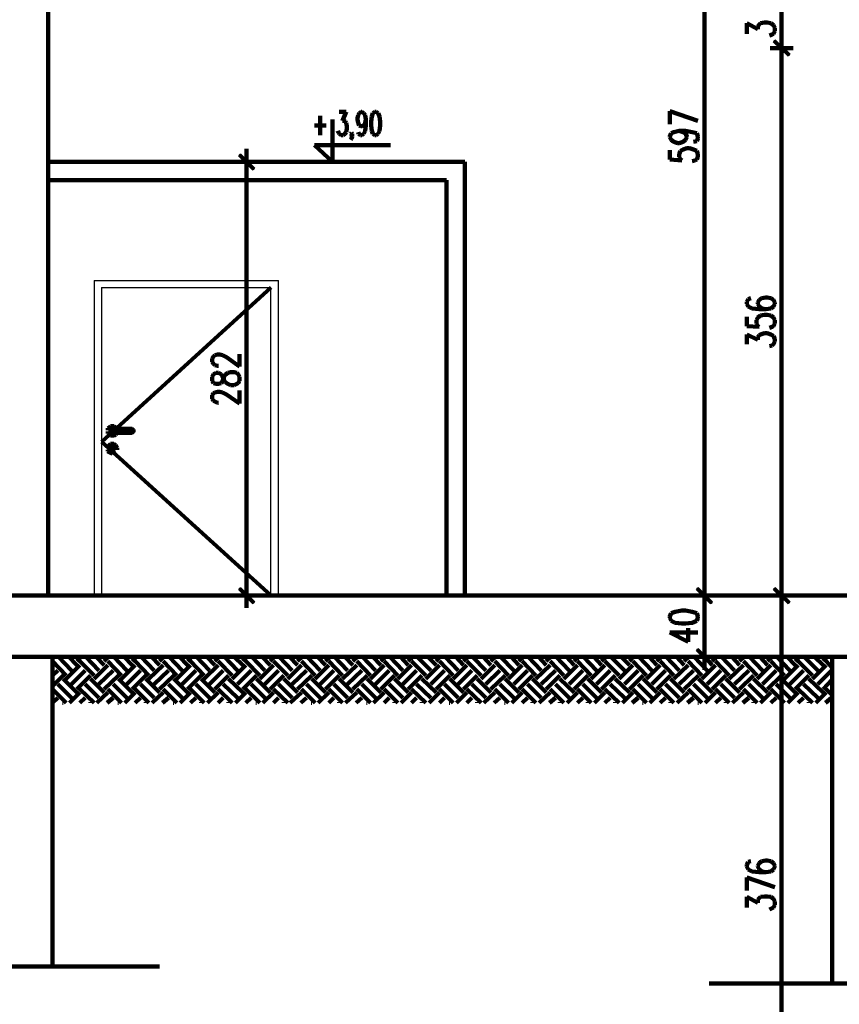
# Model space of a CAD drawing. Header units: inches. Extents: x -1901 to 7725, y 4299 to 7113.
# Tile 176 of 180: x 2807 to 3339, y 5243 to 5882. Entities that reach past the tile are written whole.
import ezdxf

# ---------------------------------------------------------------- set-up
doc = ezdxf.new("R2010")
doc.units = ezdxf.units.IN
doc.header["$MEASUREMENT"] = 0
for name, color, linetype in [('at_Entity', 7, 'Continuous'), ('at_Rect', 7, 'Continuous'), ('at_Solid', 7, 'Continuous')]:
    doc.layers.add(name, color=color, linetype=linetype)

msp = doc.modelspace()

# ---------------------------------------------------------------- hatches: boundary and pattern name
at = {"layer": 'at_Solid'}
for points in [[(3306.74, 5859.68), (3296.18, 5868.13), (3297.03, 5868.97)], [(3297.03, 5868.97), (3296.18, 5868.13), (3306.74, 5859.68)], [(3305.9, 5858.83), (3306.74, 5859.68), (3296.18, 5868.13)], [(3296.18, 5868.13), (3306.74, 5859.68), (3305.9, 5858.83)], [(2950.23, 5795.05), (2949.39, 5794.21), (2959.53, 5785.76)], [(2949.39, 5794.21), (2959.53, 5785.76), (2958.68, 5784.91)], [(2959.53, 5504.44), (2949.39, 5512.89), (2950.23, 5513.73)], [(3256.48, 5504.44), (3246.34, 5512.89), (3247.18, 5513.73)], [(3247.18, 5513.73), (3246.34, 5512.89), (3256.48, 5504.44)], [(3306.74, 5504.44), (3296.18, 5512.89), (3297.03, 5513.73)], [(3297.03, 5513.73), (3296.18, 5512.89), (3306.74, 5504.44)], [(2958.68, 5503.59), (2959.53, 5504.44), (2949.39, 5512.89)], [(3255.63, 5503.59), (3256.48, 5504.44), (3246.34, 5512.89)], [(3246.34, 5512.89), (3256.48, 5504.44), (3255.63, 5503.59)], [(3305.9, 5503.59), (3306.74, 5504.44), (3296.18, 5512.89)], [(3296.18, 5512.89), (3306.74, 5504.44), (3305.9, 5503.59)], [(3256.48, 5464.31), (3246.34, 5473.18), (3247.18, 5474.03)], [(3255.63, 5463.89), (3256.48, 5464.31), (3246.34, 5473.18)]]:
    msp.add_hatch(color=7, dxfattribs=at).paths.add_polyline_path(points)

# ---------------------------------------------------------------- linework, layer by layer
at = {"layer": 'at_Entity', "color": 7, "lineweight": 211}
for p, q in [((2825.63, 6949.9), (2825.63, 5508.67)), ((3251.41, 5514.16), (3251.41, 6098.76)), ((3301.25, 5894.32), (3301.25, 5869.4)), ((3278.86, 5873.2), (3278.86, 5879.95)), ((3278.86, 5879.95), (3286.04, 5876.15)), ((3286.04, 5877.84), (3286.89, 5879.11)), ((3286.04, 5876.15), (3286.04, 5877.84)), ((3286.89, 5879.11), (3287.73, 5879.95)), ((3287.73, 5879.95), (3290.27, 5880.38)), ((3290.27, 5880.38), (3291.96, 5880.38)), ((3291.96, 5880.38), (3294.49, 5879.95)), ((3294.49, 5879.95), (3296.18, 5878.69)), ((3296.18, 5878.69), (3297.03, 5877)), ((3295.34, 5872.77), (3293.64, 5871.93)), ((3296.18, 5873.2), (3295.34, 5872.77)), ((3297.03, 5874.89), (3296.18, 5873.2)), ((3297.03, 5877), (3297.03, 5874.89)), ((3301.25, 5872.35), (3301.25, 5855.88)), ((3301.25, 5855.88), (3301.25, 5872.35)), ((3296.6, 5868.55), (3306.32, 5859.26)), ((3306.32, 5859.26), (3296.6, 5868.55)), ((3308.85, 5863.91), (3294.07, 5863.91)), ((3294.07, 5863.91), (3308.85, 5863.91)), ((3301.25, 5858.41), (3301.25, 5514.16)), ((3002.19, 5819.98), (3002.19, 5807.3)), ((3014.44, 5822.51), (3019.08, 5822.51)), ((3019.08, 5822.51), (3016.55, 5816.59)), ((3026.27, 5818.29), (3026.69, 5820.4)), ((3026.69, 5820.4), (3027.53, 5821.66)), ((3027.53, 5821.66), (3028.8, 5822.51)), ((3028.8, 5822.51), (3029.22, 5822.51)), ((3029.22, 5822.51), (3030.49, 5821.66)), ((3030.49, 5821.66), (3031.34, 5820.4)), ((3031.34, 5820.4), (3031.76, 5817.44)), ((3036.4, 5821.66), (3035.56, 5819.55)), ((3037.67, 5822.51), (3036.4, 5821.66)), ((3038.52, 5822.51), (3037.67, 5822.51)), ((3039.78, 5821.66), (3038.52, 5822.51)), ((3040.63, 5819.55), (3039.78, 5821.66)), ((3229.02, 5814.48), (3229.02, 5822.93)), ((3229.02, 5822.93), (3247.18, 5816.59)), ((2998.39, 5813.64), (3005.99, 5813.64)), ((3010.22, 5789.98), (3010.22, 5817.44)), ((3016.55, 5816.59), (3017.82, 5816.59)), ((3017.82, 5816.59), (3018.66, 5816.17)), ((3018.66, 5816.17), (3019.08, 5815.33)), ((3019.08, 5815.33), (3019.51, 5813.21)), ((3019.51, 5813.21), (3019.51, 5811.53)), ((3026.27, 5817.44), (3026.27, 5818.29)), ((3026.69, 5815.33), (3026.27, 5817.44)), ((3027.53, 5813.64), (3026.69, 5815.33)), ((3028.8, 5813.21), (3027.53, 5813.64)), ((3029.22, 5813.21), (3028.8, 5813.21)), ((3030.49, 5813.64), (3029.22, 5813.21)), ((3031.34, 5815.33), (3030.49, 5813.64)), ((3031.76, 5817.44), (3031.34, 5815.33)), ((3031.76, 5813.64), (3031.34, 5810.26)), ((3031.76, 5817.44), (3031.76, 5813.64)), ((3035.56, 5819.55), (3035.14, 5816.17)), ((3035.14, 5816.17), (3035.14, 5813.64)), ((3035.14, 5813.64), (3035.56, 5810.26)), ((3041.05, 5816.17), (3040.63, 5819.55)), ((3040.63, 5810.26), (3041.05, 5813.64)), ((3041.05, 5813.64), (3041.05, 5816.17)), ((3014.02, 5808.99), (3013.59, 5810.26)), ((3014.44, 5808.15), (3014.02, 5808.99)), ((3015.71, 5807.3), (3014.44, 5808.15)), ((3016.97, 5807.3), (3015.71, 5807.3)), ((3018.24, 5808.15), (3016.97, 5807.3)), ((3019.08, 5809.41), (3018.24, 5808.15)), ((3019.51, 5811.53), (3019.08, 5809.41)), ((3022.04, 5808.15), (3022.47, 5808.99)), ((3022.47, 5807.3), (3022.04, 5808.15)), ((3022.47, 5808.99), (3022.88, 5808.15)), ((3022.88, 5808.15), (3022.47, 5807.3)), ((3022.88, 5808.15), (3022.88, 5806.46)), ((3027.11, 5808.15), (3026.69, 5809.41)), ((3028.38, 5807.3), (3027.11, 5808.15)), ((3029.22, 5807.3), (3028.38, 5807.3)), ((3030.49, 5808.15), (3029.22, 5807.3)), ((3031.34, 5810.26), (3030.49, 5808.15)), ((3035.56, 5810.26), (3036.4, 5808.15)), ((3036.4, 5808.15), (3037.67, 5807.3)), ((3037.67, 5807.3), (3038.52, 5807.3)), ((3038.52, 5807.3), (3039.78, 5808.15)), ((3039.78, 5808.15), (3040.63, 5810.26)), ((3229.02, 5806.46), (3229.86, 5808.57)), ((3229.86, 5808.57), (3231.55, 5809.41)), ((3231.55, 5809.41), (3234.93, 5810.26)), ((3234.93, 5810.26), (3237.47, 5809.41)), ((3234.93, 5810.26), (3239.16, 5810.26)), ((3237.47, 5809.41), (3239.16, 5808.57)), ((3239.16, 5810.26), (3243.38, 5809.41)), ((3239.16, 5808.57), (3240, 5806.46)), ((3243.38, 5809.41), (3246.34, 5808.57)), ((3246.34, 5808.57), (3247.18, 5806.46)), ((3047.81, 5800.97), (2998.39, 5800.97)), ((2998.39, 5800.97), (3010.22, 5789.98)), ((3022.47, 5805.19), (3022.04, 5804.35)), ((3022.88, 5806.46), (3022.47, 5805.19)), ((3229.02, 5806.04), (3229.02, 5806.46)), ((3229.86, 5804.35), (3229.02, 5806.04)), ((3231.55, 5803.08), (3229.86, 5804.35)), ((3234.09, 5802.23), (3231.55, 5803.08)), ((3234.93, 5802.23), (3234.09, 5802.23)), ((3237.47, 5803.08), (3234.93, 5802.23)), ((3239.16, 5804.35), (3237.47, 5803.08)), ((3240, 5806.04), (3239.16, 5804.35)), ((3240, 5806.46), (3240, 5806.04)), ((3246.34, 5803.5), (3244.22, 5803.08)), ((3247.18, 5805.19), (3246.34, 5803.5)), ((3247.18, 5806.46), (3247.18, 5805.19)), ((2959.11, 5785.34), (2949.81, 5794.63)), ((2954.46, 5781.96), (2954.46, 5798.43)), ((3229.02, 5797.58), (3229.02, 5791.67)), ((3234.93, 5795.05), (3235.78, 5797.17)), ((3234.93, 5793.36), (3234.93, 5795.05)), ((3235.78, 5797.17), (3237.47, 5798.01)), ((3237.47, 5798.01), (3240, 5798.85)), ((3240, 5798.85), (3241.69, 5798.85)), ((3241.69, 5798.85), (3244.22, 5798.01)), ((3244.22, 5798.01), (3246.34, 5797.17)), ((3246.34, 5797.17), (3247.18, 5795.05)), ((3247.18, 5795.05), (3247.18, 5793.36)), ((2825.63, 5789.98), (3095.96, 5789.98)), ((2946.86, 5789.98), (2962.06, 5789.98)), ((3095.96, 5789.98), (3095.96, 5508.67)), ((3229.02, 5791.67), (3236.62, 5790.83)), ((3235.78, 5791.67), (3234.93, 5793.36)), ((3236.62, 5790.83), (3235.78, 5791.67)), ((3245.07, 5790.83), (3243.38, 5790.4)), ((3246.34, 5791.67), (3245.07, 5790.83)), ((3247.18, 5793.36), (3246.34, 5791.67)), ((2954.46, 5514.16), (2954.46, 5784.49)), ((2825.63, 5778.16), (3084.13, 5778.16)), ((3084.13, 5778.16), (3084.13, 5508.67)), ((3279.71, 5700.86), (3278.86, 5699.17)), ((3278.86, 5699.17), (3278.86, 5697.9)), ((3281.4, 5701.7), (3279.71, 5700.86)), ((3286.89, 5700.43), (3286.04, 5698.74)), ((3286.04, 5698.74), (3286.04, 5697.9)), ((3288.58, 5701.7), (3286.89, 5700.43)), ((3291.11, 5702.12), (3288.58, 5701.7)), ((3291.96, 5702.12), (3291.11, 5702.12)), ((3294.49, 5701.7), (3291.96, 5702.12)), ((3296.18, 5700.43), (3294.49, 5701.7)), ((3297.03, 5698.74), (3296.18, 5700.43)), ((3297.03, 5697.9), (3297.03, 5698.74)), ((3278.86, 5697.9), (3279.71, 5696.21)), ((3279.71, 5696.21), (3282.24, 5694.94)), ((3282.24, 5694.94), (3286.89, 5694.52)), ((3286.04, 5697.9), (3286.89, 5696.21)), ((3286.89, 5696.21), (3288.58, 5694.94)), ((3286.89, 5694.52), (3291.11, 5694.52)), ((3288.58, 5694.94), (3291.11, 5694.52)), ((3291.11, 5694.52), (3294.49, 5694.94)), ((3294.49, 5694.94), (3296.18, 5696.21)), ((3296.18, 5696.21), (3297.03, 5697.9)), ((3278.86, 5689.45), (3278.86, 5683.54)), ((3285.2, 5687.34), (3286.04, 5689.03)), ((3285.2, 5685.23), (3285.2, 5687.34)), ((3286.04, 5689.03), (3287.73, 5690.3)), ((3287.73, 5690.3), (3290.27, 5690.72)), ((3290.27, 5690.72), (3291.96, 5690.72)), ((3291.96, 5690.72), (3294.49, 5690.3)), ((3294.49, 5690.3), (3296.18, 5689.03)), ((3296.18, 5689.03), (3297.03, 5687.34)), ((3297.03, 5687.34), (3297.03, 5685.23)), ((3278.86, 5683.54), (3286.89, 5683.11)), ((3286.04, 5683.54), (3285.2, 5685.23)), ((3286.89, 5683.11), (3286.04, 5683.54)), ((3295.34, 5683.11), (3293.64, 5682.27)), ((3296.18, 5683.54), (3295.34, 5683.11)), ((3297.03, 5685.23), (3296.18, 5683.54)), ((3278.86, 5671.71), (3278.86, 5678.05)), ((3278.86, 5678.05), (3286.04, 5674.67)), ((3286.04, 5676.36), (3286.89, 5677.62)), ((3286.04, 5674.67), (3286.04, 5676.36)), ((3286.89, 5677.62), (3287.73, 5678.05)), ((3287.73, 5678.05), (3290.27, 5678.89)), ((3290.27, 5678.89), (3291.96, 5678.89)), ((3291.96, 5678.89), (3294.49, 5678.05)), ((3294.49, 5678.05), (3296.18, 5677.2)), ((3296.18, 5677.2), (3297.03, 5675.09)), ((3297.03, 5673.4), (3296.18, 5671.71)), ((3297.03, 5675.09), (3297.03, 5673.4)), ((3295.34, 5670.87), (3293.64, 5670.44)), ((3296.18, 5671.71), (3295.34, 5670.87)), ((2932.07, 5662.42), (2932.91, 5663.69)), ((2932.07, 5660.31), (2932.07, 5662.42)), ((2932.91, 5659.04), (2932.07, 5660.31)), ((2932.91, 5663.69), (2933.76, 5664.53)), ((2933.76, 5664.53), (2935.45, 5664.95)), ((2935.45, 5664.95), (2937.14, 5664.95)), ((2937.14, 5664.95), (2938.83, 5664.53)), ((2938.83, 5664.53), (2941.36, 5663.26)), ((2941.36, 5663.26), (2949.81, 5657.35)), ((2949.81, 5657.35), (2949.81, 5665.38)), ((2933.76, 5658.19), (2932.91, 5659.04)), ((2935.45, 5657.77), (2933.76, 5658.19)), ((2936.3, 5657.77), (2935.45, 5657.77)), ((2942.21, 5653.13), (2943.9, 5653.55)), ((2943.9, 5653.55), (2946.43, 5653.55)), ((2946.43, 5653.55), (2948.12, 5653.13)), ((2932.91, 5652.28), (2932.07, 5650.59)), ((2932.07, 5650.59), (2932.07, 5648.06)), ((2932.07, 5648.06), (2932.91, 5646.37)), ((2934.61, 5653.13), (2932.91, 5652.28)), ((2936.3, 5653.13), (2934.61, 5653.13)), ((2937.99, 5652.28), (2936.3, 5653.13)), ((2938.83, 5651.01), (2937.99, 5652.28)), ((2937.99, 5646.37), (2938.83, 5647.63)), ((2939.67, 5648.9), (2938.83, 5651.01)), ((2938.83, 5647.63), (2939.67, 5650.17)), ((2939.67, 5650.17), (2940.52, 5651.86)), ((2940.52, 5647.21), (2939.67, 5648.9)), ((2940.52, 5651.86), (2942.21, 5653.13)), ((2942.21, 5645.95), (2940.52, 5647.21)), ((2948.12, 5653.13), (2948.97, 5652.28)), ((2948.97, 5652.28), (2949.81, 5650.59)), ((2949.81, 5648.06), (2948.97, 5646.37)), ((2949.81, 5650.59), (2949.81, 5648.06)), ((2932.91, 5646.37), (2934.61, 5645.95)), ((2933.76, 5640.45), (2935.45, 5640.87)), ((2934.61, 5645.95), (2936.3, 5645.95)), ((2935.45, 5640.87), (2937.14, 5640.87)), ((2936.3, 5645.95), (2937.99, 5646.37)), ((2937.14, 5640.87), (2938.83, 5640.45)), ((2943.9, 5645.1), (2942.21, 5645.95)), ((2946.43, 5645.1), (2943.9, 5645.1)), ((2948.12, 5645.95), (2946.43, 5645.1)), ((2948.97, 5646.37), (2948.12, 5645.95)), ((2949.81, 5633.27), (2949.81, 5641.72)), ((2932.07, 5638.77), (2932.91, 5640.03)), ((2932.07, 5636.23), (2932.07, 5638.77)), ((2932.91, 5634.96), (2932.07, 5636.23)), ((2932.91, 5640.03), (2933.76, 5640.45)), ((2933.76, 5634.54), (2932.91, 5634.96)), ((2935.45, 5633.69), (2933.76, 5634.54)), ((2938.83, 5640.45), (2941.36, 5639.18)), ((2941.36, 5639.18), (2949.81, 5633.27)), ((2936.3, 5633.69), (2935.45, 5633.69)), ((2865.33, 5617.65), (2864.49, 5617.22)), ((2864.49, 5617.22), (2864.49, 5615.96)), ((2866.17, 5618.49), (2865.33, 5617.65)), ((2867.44, 5618.49), (2866.17, 5618.49)), ((2866.6, 5616.38), (2866.17, 5615.96)), ((2866.17, 5615.96), (2866.17, 5615.53)), ((2866.17, 5615.53), (2866.17, 5615.11)), ((2867.02, 5616.8), (2866.6, 5616.38)), ((2867.02, 5616.38), (2866.6, 5615.96)), ((2866.6, 5615.96), (2866.6, 5615.53)), ((2866.6, 5615.53), (2866.6, 5615.11)), ((2867.02, 5616.8), (2880.12, 5616.8)), ((2868.29, 5618.49), (2867.44, 5618.49)), ((2867.87, 5615.96), (2867.44, 5615.53)), ((2867.44, 5615.53), (2867.87, 5615.11)), ((2867.87, 5616.38), (2867.87, 5615.96)), ((2869.56, 5617.65), (2868.29, 5618.49)), ((2869.98, 5617.22), (2869.56, 5617.65)), ((2870.4, 5616.8), (2869.98, 5617.22)), ((2879.27, 5616.38), (2879.69, 5616.38)), ((2879.69, 5616.38), (2879.69, 5615.53)), ((2879.69, 5615.53), (2879.69, 5614.69)), ((2880.12, 5616.8), (2880.54, 5616.38)), ((2880.12, 5616.38), (2880.54, 5616.38)), ((2880.54, 5616.38), (2880.96, 5615.96)), ((2880.54, 5616.38), (2880.96, 5616.38)), ((2880.96, 5616.38), (2880.96, 5615.53)), ((2880.96, 5615.96), (2880.96, 5614.69)), ((2880.96, 5615.53), (2880.96, 5615.11)), ((2864.49, 5615.11), (2864.49, 5613.84)), ((2864.49, 5613.84), (2865.33, 5613)), ((2865.33, 5613), (2866.17, 5612.57)), ((2866.17, 5615.11), (2866.6, 5614.69)), ((2866.17, 5612.57), (2868.29, 5612.57)), ((2866.6, 5615.11), (2867.02, 5614.69)), ((2866.6, 5614.69), (2867.02, 5614.26)), ((2867.02, 5614.26), (2880.12, 5614.26)), ((2867.87, 5615.11), (2867.87, 5614.69)), ((2868.29, 5612.57), (2869.56, 5613)), ((2869.56, 5613), (2869.98, 5613.84)), ((2869.98, 5613.84), (2870.4, 5614.26)), ((2874.2, 5614.26), (2874.2, 5614.69)), ((2879.69, 5614.69), (2879.27, 5614.69)), ((2880.54, 5614.69), (2880.12, 5614.69)), ((2880.54, 5614.69), (2880.12, 5614.26)), ((2880.96, 5615.11), (2880.54, 5614.69)), ((2880.96, 5614.69), (2880.54, 5614.69)), ((2865.33, 5606.24), (2864.49, 5605.39)), ((2864.49, 5605.39), (2864.49, 5604.55)), ((2864.49, 5602.44), (2864.49, 5603.28)), ((2865.33, 5601.59), (2864.49, 5602.44)), ((2866.17, 5607.08), (2865.33, 5606.24)), ((2867.44, 5607.08), (2866.17, 5607.08)), ((2866.6, 5605.39), (2866.6, 5605.82)), ((2866.6, 5605.82), (2867.02, 5605.82)), ((2866.6, 5604.55), (2866.6, 5605.39)), ((2866.6, 5602.44), (2866.6, 5604.55)), ((2867.02, 5602.44), (2866.6, 5602.44)), ((2867.02, 5605.82), (2867.44, 5605.82)), ((2867.02, 5602.44), (2867.02, 5602.02)), ((2868.29, 5607.08), (2867.44, 5607.08)), ((2867.44, 5605.82), (2867.87, 5605.82)), ((2867.87, 5605.82), (2868.29, 5605.39)), ((2867.87, 5604.55), (2867.87, 5602.44)), ((2867.87, 5602.44), (2867.87, 5602.86)), ((2867.87, 5602.02), (2867.87, 5602.44)), ((2868.29, 5607.08), (2869.56, 5606.24)), ((2868.29, 5605.39), (2868.29, 5604.55)), ((2869.56, 5606.24), (2869.98, 5605.39)), ((2869.98, 5605.39), (2870.4, 5604.55)), ((2870.4, 5604.55), (2870.4, 5603.28)), ((2866.17, 5601.17), (2865.33, 5601.59)), ((2866.17, 5601.17), (2867.44, 5600.75)), ((2867.02, 5602.02), (2867.44, 5602.02)), ((2867.44, 5602.02), (2867.87, 5602.02)), ((2867.44, 5600.75), (2868.29, 5601.17)), ((2868.29, 5601.17), (2869.56, 5601.59)), ((2949.81, 5513.31), (2959.11, 5504.02)), ((2954.46, 5517.11), (2954.46, 5500.64)), ((3246.76, 5513.31), (3256.05, 5504.02)), ((3256.05, 5504.02), (3246.76, 5513.31)), ((3251.41, 5517.11), (3251.41, 5500.64)), ((3251.41, 5500.64), (3251.41, 5517.11)), ((3296.6, 5513.31), (3306.32, 5504.02)), ((3306.32, 5504.02), (3296.6, 5513.31)), ((3301.25, 5517.11), (3301.25, 5500.64)), ((3301.25, 5500.64), (3301.25, 5517.11)), ((1933.52, 5508.67), (3658.18, 5508.67)), ((2962.06, 5508.67), (2946.86, 5508.67)), ((3259.01, 5508.67), (3243.81, 5508.67)), ((3243.81, 5508.67), (3259.01, 5508.67)), ((3308.85, 5508.67), (3294.07, 5508.67)), ((3294.07, 5508.67), (3308.85, 5508.67)), ((3251.41, 5503.17), (3251.41, 5474.45)), ((3301.25, 5503.17), (3301.25, 5139.06)), ((3229.86, 5497.26), (3229.02, 5495.15)), ((3229.02, 5495.15), (3229.02, 5494.3)), ((3229.02, 5494.3), (3229.86, 5492.19)), ((3232.4, 5498.1), (3229.86, 5497.26)), ((3236.62, 5498.95), (3232.4, 5498.1)), ((3239.16, 5498.95), (3236.62, 5498.95)), ((3243.38, 5498.1), (3239.16, 5498.95)), ((3246.34, 5497.26), (3243.38, 5498.1)), ((3247.18, 5495.15), (3246.34, 5497.26)), ((3246.34, 5492.19), (3247.18, 5494.3)), ((3247.18, 5494.3), (3247.18, 5495.15)), ((3229.86, 5492.19), (3232.4, 5490.92)), ((3232.4, 5490.92), (3236.62, 5490.5)), ((3236.62, 5490.5), (3239.16, 5490.5)), ((3239.16, 5490.5), (3243.38, 5490.92)), ((3240.84, 5478.67), (3240.84, 5487.55)), ((3243.38, 5490.92), (3246.34, 5492.19)), ((3229.02, 5484.59), (3240.84, 5478.67)), ((3229.02, 5484.59), (3247.18, 5484.59)), ((3251.41, 5476.98), (3251.41, 5460.51)), ((3583.41, 5468.96), (1688.95, 5468.96)), ((2828.58, 5468.11), (2829.01, 5468.96)), ((2828.58, 5468.96), (2828.58, 5267.9)), ((2840.83, 5460.09), (2832.38, 5468.96)), ((2844.21, 5463.47), (2839.14, 5468.96)), ((2844.21, 5466), (2847.17, 5468.96)), ((2858.57, 5460.09), (2850.13, 5468.96)), ((2861.95, 5463.47), (2856.88, 5468.96)), ((2861.95, 5466), (2864.91, 5468.96)), ((2876.74, 5460.09), (2868.29, 5468.96)), ((2880.12, 5463.47), (2875.05, 5468.96)), ((2880.12, 5466), (2883.07, 5468.96)), ((2894.48, 5460.09), (2886.03, 5468.96)), ((2897.86, 5463.47), (2892.79, 5468.96)), ((2897.86, 5466), (2900.81, 5468.96)), ((2912.64, 5460.09), (2904.19, 5468.96)), ((2916.02, 5463.47), (2910.95, 5468.96)), ((2916.02, 5466), (2918.98, 5468.96)), ((2930.38, 5460.09), (2921.93, 5468.96)), ((2933.76, 5463.47), (2928.69, 5468.96)), ((2933.76, 5466), (2936.72, 5468.96)), ((2948.54, 5460.09), (2940.1, 5468.96)), ((2951.92, 5463.47), (2946.43, 5468.96)), ((2951.92, 5466), (2954.46, 5468.96)), ((2966.29, 5460.09), (2957.84, 5468.96)), ((2969.66, 5463.47), (2964.6, 5468.96)), ((2969.66, 5466), (2972.62, 5468.96)), ((2984.03, 5460.09), (2975.58, 5468.96)), ((2987.41, 5463.47), (2982.34, 5468.96)), ((2987.41, 5466), (2990.36, 5468.96)), ((3002.19, 5460.09), (2993.74, 5468.96)), ((3005.57, 5463.47), (3000.5, 5468.96)), ((3005.57, 5466), (3008.53, 5468.96)), ((3019.93, 5460.09), (3011.48, 5468.96)), ((3023.31, 5463.47), (3018.24, 5468.96)), ((3023.31, 5466), (3026.27, 5468.96)), ((3038.09, 5460.09), (3029.65, 5468.96)), ((3041.47, 5463.47), (3036.4, 5468.96)), ((3041.47, 5466), (3044.43, 5468.96)), ((3055.83, 5460.09), (3047.39, 5468.96)), ((3059.21, 5463.47), (3054.15, 5468.96)), ((3059.21, 5466), (3062.17, 5468.96)), ((3074, 5460.09), (3065.13, 5468.96)), ((3077.38, 5463.47), (3071.89, 5468.96)), ((3077.38, 5466), (3079.91, 5468.96)), ((3091.74, 5460.09), (3083.29, 5468.96)), ((3095.12, 5463.47), (3090.05, 5468.96)), ((3095.12, 5466), (3098.08, 5468.96)), ((3109.48, 5460.09), (3101.03, 5468.96)), ((3112.86, 5463.47), (3107.79, 5468.96)), ((3112.86, 5466), (3115.82, 5468.96)), ((3127.64, 5460.09), (3119.19, 5468.96)), ((3131.02, 5463.47), (3125.95, 5468.96)), ((3131.02, 5466), (3133.98, 5468.96)), ((3145.38, 5460.09), (3136.94, 5468.96)), ((3148.76, 5463.47), (3143.69, 5468.96)), ((3148.76, 5466), (3151.72, 5468.96)), ((3163.55, 5460.09), (3155.1, 5468.96)), ((3166.93, 5463.47), (3161.86, 5468.96)), ((3166.93, 5466), (3169.88, 5468.96)), ((3181.29, 5460.09), (3172.84, 5468.96)), ((3184.67, 5463.47), (3179.6, 5468.96)), ((3184.67, 5466), (3187.62, 5468.96)), ((3199.45, 5460.09), (3190.58, 5468.96)), ((3202.83, 5463.47), (3197.34, 5468.96)), ((3202.83, 5466), (3205.37, 5468.96)), ((3217.19, 5460.09), (3208.74, 5468.96)), ((3220.57, 5463.47), (3215.5, 5468.96)), ((3220.57, 5466), (3223.53, 5468.96)), ((3234.93, 5460.09), (3226.49, 5468.96)), ((3238.31, 5463.47), (3233.24, 5468.96)), ((3238.31, 5466), (3241.27, 5468.96)), ((3259.01, 5468.96), (3243.81, 5468.96)), ((3253.1, 5460.09), (3244.65, 5468.96)), ((3246.76, 5473.6), (3256.05, 5464.31)), ((3256.48, 5463.47), (3251.41, 5468.96)), ((3256.48, 5466), (3259.43, 5468.96)), ((3270.83, 5460.09), (3262.39, 5468.96)), ((3274.22, 5463.47), (3269.15, 5468.96)), ((3274.22, 5466), (3277.17, 5468.96)), ((3289, 5460.09), (3280.55, 5468.96)), ((3292.38, 5463.47), (3287.31, 5468.96)), ((3292.38, 5466), (3295.34, 5468.96)), ((3306.74, 5460.09), (3298.29, 5468.96)), ((3310.12, 5463.47), (3305.05, 5468.96)), ((3310.12, 5466), (3313.07, 5468.96)), ((3324.9, 5460.09), (3316.04, 5468.96)), ((3328.28, 5463.47), (3322.79, 5468.96)), ((3328.28, 5466), (3330.82, 5468.96)), ((3334.2, 5468.54), (3334.2, 5468.96)), ((3334.2, 5468.96), (3334.2, 5256.91)), ((2837.45, 5456.71), (2828.58, 5466)), ((2828.58, 5463.47), (2828.58, 5463.89)), ((2837.45, 5454.6), (2846.33, 5463.47)), ((2855.62, 5456.71), (2846.33, 5466)), ((2855.62, 5454.6), (2864.49, 5463.47)), ((2873.36, 5456.71), (2864.49, 5466)), ((2873.36, 5454.6), (2882.23, 5463.47)), ((2891.1, 5456.71), (2882.23, 5466)), ((2891.1, 5454.6), (2900.39, 5463.47)), ((2909.26, 5456.71), (2900.39, 5466)), ((2909.26, 5454.6), (2918.13, 5463.47)), ((2927, 5456.71), (2918.13, 5466)), ((2927, 5454.6), (2935.87, 5463.47)), ((2945.16, 5456.71), (2935.87, 5466)), ((2945.16, 5454.6), (2954.03, 5463.47)), ((2962.91, 5456.71), (2954.03, 5466)), ((2962.91, 5454.6), (2971.78, 5463.47)), ((2981.07, 5456.71), (2971.78, 5466)), ((2981.07, 5454.6), (2989.94, 5463.47)), ((2998.81, 5456.71), (2989.94, 5466)), ((2998.81, 5454.6), (3007.68, 5463.47)), ((3016.55, 5456.71), (3007.68, 5466)), ((3016.55, 5454.6), (3025.85, 5463.47)), ((3034.71, 5456.71), (3025.85, 5466)), ((3034.71, 5454.6), (3043.58, 5463.47)), ((3052.46, 5456.71), (3043.58, 5466)), ((3052.46, 5454.6), (3061.32, 5463.47)), ((3070.62, 5456.71), (3061.32, 5466)), ((3070.62, 5454.6), (3079.49, 5463.47)), ((3088.36, 5456.71), (3079.49, 5466)), ((3088.36, 5454.6), (3097.23, 5463.47)), ((3106.52, 5456.71), (3097.23, 5466)), ((3106.52, 5454.6), (3115.39, 5463.47)), ((3124.26, 5456.71), (3115.39, 5466)), ((3124.26, 5454.6), (3133.14, 5463.47)), ((3142.01, 5456.71), (3133.14, 5466)), ((3142.01, 5454.6), (3151.3, 5463.47)), ((3160.17, 5456.71), (3151.3, 5466)), ((3160.17, 5454.6), (3169.04, 5463.47)), ((3177.91, 5456.71), (3169.04, 5466)), ((3177.91, 5454.6), (3186.78, 5463.47)), ((3196.07, 5456.71), (3186.78, 5466)), ((3196.07, 5454.6), (3204.94, 5463.47)), ((3213.81, 5456.71), (3204.94, 5466)), ((3213.81, 5454.6), (3222.69, 5463.47)), ((3231.55, 5456.71), (3222.69, 5466)), ((3231.55, 5454.6), (3240.84, 5463.47)), ((3249.71, 5456.71), (3240.84, 5466)), ((3249.71, 5454.6), (3258.59, 5463.47)), ((3267.46, 5456.71), (3258.59, 5466)), ((3267.46, 5454.6), (3276.75, 5463.47)), ((3285.62, 5456.71), (3276.75, 5466)), ((3285.62, 5454.6), (3294.49, 5463.47)), ((3303.36, 5456.71), (3294.49, 5466)), ((3303.36, 5454.6), (3312.23, 5463.47)), ((3321.53, 5456.71), (3312.23, 5466)), ((3321.53, 5454.6), (3330.39, 5463.47)), ((3334.2, 5461.78), (3330.39, 5466)), ((2828.58, 5456.71), (2831.96, 5460.09)), ((2828.58, 5449.95), (2835.34, 5456.71)), ((2840.83, 5451.22), (2849.7, 5460.09)), ((2844.21, 5447.84), (2853.08, 5456.71)), ((2858.57, 5451.22), (2867.87, 5460.09)), ((2861.95, 5447.84), (2871.25, 5456.71)), ((2876.74, 5451.22), (2885.61, 5460.09)), ((2880.12, 5447.84), (2888.98, 5456.71)), ((2894.48, 5451.22), (2903.77, 5460.09)), ((2897.86, 5447.84), (2907.15, 5456.71)), ((2912.64, 5451.22), (2921.51, 5460.09)), ((2916.02, 5447.84), (2924.89, 5456.71)), ((2930.38, 5451.22), (2939.25, 5460.09)), ((2933.76, 5447.84), (2942.63, 5456.71)), ((2948.54, 5451.22), (2957.42, 5460.09)), ((2951.92, 5447.84), (2960.8, 5456.71)), ((2966.29, 5451.22), (2975.15, 5460.09)), ((2969.66, 5447.84), (2978.54, 5456.71)), ((2984.03, 5451.22), (2993.32, 5460.09)), ((2987.41, 5447.84), (2996.7, 5456.71)), ((3002.19, 5451.22), (3011.06, 5460.09)), ((3005.57, 5447.84), (3014.44, 5456.71)), ((3019.93, 5451.22), (3029.22, 5460.09)), ((3023.31, 5447.84), (3032.6, 5456.71)), ((3038.09, 5451.22), (3046.96, 5460.09)), ((3041.47, 5447.84), (3050.34, 5456.71)), ((3055.83, 5451.22), (3064.7, 5460.09)), ((3059.21, 5447.84), (3068.09, 5456.71)), ((3074, 5451.22), (3082.87, 5460.09)), ((3077.38, 5447.84), (3086.25, 5456.71)), ((3091.74, 5451.22), (3100.61, 5460.09)), ((3095.12, 5447.84), (3103.99, 5456.71)), ((3109.48, 5451.22), (3118.77, 5460.09)), ((3112.86, 5447.84), (3122.15, 5456.71)), ((3127.64, 5451.22), (3136.51, 5460.09)), ((3131.02, 5447.84), (3139.89, 5456.71)), ((3145.38, 5451.22), (3154.68, 5460.09)), ((3148.76, 5447.84), (3157.63, 5456.71)), ((3163.55, 5451.22), (3172.42, 5460.09)), ((3166.93, 5447.84), (3175.8, 5456.71)), ((3181.29, 5451.22), (3190.16, 5460.09)), ((3184.67, 5447.84), (3193.54, 5456.71)), ((3199.45, 5451.22), (3208.32, 5460.09)), ((3202.83, 5447.84), (3211.7, 5456.71)), ((3217.19, 5451.22), (3226.06, 5460.09)), ((3220.57, 5447.84), (3229.44, 5456.71)), ((3234.93, 5451.22), (3244.22, 5460.09)), ((3238.31, 5447.84), (3247.61, 5456.71)), ((3253.1, 5451.22), (3261.97, 5460.09)), ((3256.48, 5447.84), (3265.34, 5456.71)), ((3270.83, 5451.22), (3280.13, 5460.09)), ((3274.22, 5447.84), (3283.09, 5456.71)), ((3289, 5451.22), (3297.87, 5460.09)), ((3292.38, 5447.84), (3301.25, 5456.71)), ((3306.74, 5451.22), (3315.61, 5460.09)), ((3310.12, 5447.84), (3318.99, 5456.71)), ((3324.9, 5451.22), (3333.77, 5460.09)), ((2840.83, 5442.35), (2831.96, 5451.22)), ((2844.21, 5445.73), (2835.34, 5454.6)), ((2858.57, 5442.35), (2849.7, 5451.22)), ((2861.95, 5445.73), (2853.08, 5454.6)), ((2876.74, 5442.35), (2867.87, 5451.22)), ((2880.12, 5445.73), (2871.25, 5454.6)), ((2894.48, 5442.35), (2885.61, 5451.22)), ((2897.86, 5445.73), (2888.98, 5454.6)), ((2912.64, 5442.35), (2903.77, 5451.22)), ((2916.02, 5445.73), (2907.15, 5454.6)), ((2930.38, 5442.35), (2921.51, 5451.22)), ((2933.76, 5445.73), (2924.89, 5454.6)), ((2948.54, 5442.35), (2939.25, 5451.22)), ((2951.92, 5445.73), (2942.63, 5454.6)), ((2966.29, 5442.35), (2957.42, 5451.22)), ((2969.66, 5445.73), (2960.8, 5454.6)), ((2984.03, 5442.35), (2975.15, 5451.22)), ((2987.41, 5445.73), (2978.54, 5454.6)), ((3002.19, 5442.35), (2993.32, 5451.22)), ((3005.57, 5445.73), (2996.7, 5454.6)), ((3019.93, 5442.35), (3011.06, 5451.22)), ((3023.31, 5445.73), (3014.44, 5454.6)), ((3038.09, 5442.35), (3029.22, 5451.22)), ((3041.47, 5445.73), (3032.6, 5454.6)), ((3055.83, 5442.35), (3046.96, 5451.22)), ((3059.21, 5445.73), (3050.34, 5454.6)), ((3074, 5442.35), (3064.7, 5451.22)), ((3077.38, 5445.73), (3068.09, 5454.6)), ((3091.74, 5442.35), (3082.87, 5451.22)), ((3095.12, 5445.73), (3086.25, 5454.6)), ((3109.48, 5442.35), (3100.61, 5451.22)), ((3112.86, 5445.73), (3103.99, 5454.6)), ((3127.64, 5442.35), (3118.77, 5451.22)), ((3131.02, 5445.73), (3122.15, 5454.6)), ((3145.38, 5442.35), (3136.51, 5451.22)), ((3148.76, 5445.73), (3139.89, 5454.6)), ((3163.55, 5442.35), (3154.68, 5451.22)), ((3166.93, 5445.73), (3157.63, 5454.6)), ((3181.29, 5442.35), (3172.42, 5451.22)), ((3184.67, 5445.73), (3175.8, 5454.6)), ((3199.45, 5442.35), (3190.16, 5451.22)), ((3202.83, 5445.73), (3193.54, 5454.6)), ((3217.19, 5442.35), (3208.32, 5451.22)), ((3220.57, 5445.73), (3211.7, 5454.6)), ((3234.93, 5442.35), (3226.06, 5451.22)), ((3238.31, 5445.73), (3229.44, 5454.6)), ((3253.1, 5442.35), (3244.22, 5451.22)), ((3256.48, 5445.73), (3247.61, 5454.6)), ((3270.83, 5442.35), (3261.97, 5451.22)), ((3274.22, 5445.73), (3265.34, 5454.6)), ((3289, 5442.35), (3280.13, 5451.22)), ((3292.38, 5445.73), (3283.09, 5454.6)), ((3306.74, 5442.35), (3297.87, 5451.22)), ((3310.12, 5445.73), (3301.25, 5454.6)), ((3324.9, 5442.35), (3315.61, 5451.22)), ((3328.28, 5445.73), (3318.99, 5454.6)), ((3328.28, 5447.84), (3334.2, 5454.17)), ((3334.2, 5450.79), (3333.77, 5451.22)), ((2837.45, 5438.97), (2828.58, 5447.84)), ((2828.58, 5445.73), (2828.58, 5446.15)), ((2839.56, 5438.97), (2846.33, 5445.73)), ((2855.62, 5438.97), (2846.33, 5447.84)), ((2857.31, 5438.97), (2864.49, 5445.73)), ((2873.36, 5438.97), (2864.49, 5447.84)), ((2875.47, 5438.97), (2882.23, 5445.73)), ((2891.1, 5438.97), (2882.23, 5447.84)), ((2893.21, 5438.97), (2900.39, 5445.73)), ((2909.26, 5438.97), (2900.39, 5447.84)), ((2911.37, 5438.97), (2918.13, 5445.73)), ((2927, 5438.97), (2918.13, 5447.84)), ((2929.11, 5438.97), (2935.87, 5445.73)), ((2945.16, 5438.97), (2935.87, 5447.84)), ((2947.28, 5438.97), (2954.03, 5445.73)), ((2962.91, 5438.97), (2954.03, 5447.84)), ((2965.02, 5438.97), (2971.78, 5445.73)), ((2981.07, 5438.97), (2971.78, 5447.84)), ((2982.76, 5438.97), (2989.94, 5445.73)), ((2998.81, 5438.97), (2989.94, 5447.84)), ((3000.92, 5438.97), (3007.68, 5445.73)), ((3016.55, 5438.97), (3007.68, 5447.84)), ((3018.66, 5438.97), (3025.85, 5445.73)), ((3034.71, 5438.97), (3025.85, 5447.84)), ((3036.83, 5438.97), (3043.58, 5445.73)), ((3052.46, 5438.97), (3043.58, 5447.84)), ((3054.57, 5438.97), (3061.32, 5445.73)), ((3070.62, 5438.97), (3061.32, 5447.84)), ((3072.73, 5438.97), (3079.49, 5445.73)), ((3088.36, 5438.97), (3079.49, 5447.84)), ((3090.47, 5438.97), (3097.23, 5445.73)), ((3106.52, 5438.97), (3097.23, 5447.84)), ((3108.21, 5438.97), (3115.39, 5445.73)), ((3124.26, 5438.97), (3115.39, 5447.84)), ((3126.38, 5438.97), (3133.14, 5445.73)), ((3142.01, 5438.97), (3133.14, 5447.84)), ((3144.12, 5438.97), (3151.3, 5445.73)), ((3160.17, 5438.97), (3151.3, 5447.84)), ((3162.28, 5438.97), (3169.04, 5445.73)), ((3177.91, 5438.97), (3169.04, 5447.84)), ((3180.02, 5438.97), (3186.78, 5445.73)), ((3196.07, 5438.97), (3186.78, 5447.84)), ((3198.18, 5438.97), (3204.94, 5445.73)), ((3213.81, 5438.97), (3204.94, 5447.84)), ((3215.92, 5438.97), (3222.69, 5445.73)), ((3231.55, 5438.97), (3222.69, 5447.84)), ((3233.67, 5438.97), (3240.84, 5445.73)), ((3249.71, 5438.97), (3240.84, 5447.84)), ((3251.83, 5438.97), (3258.59, 5445.73)), ((3267.46, 5438.97), (3258.59, 5447.84)), ((3269.57, 5438.97), (3276.75, 5445.73)), ((3285.62, 5438.97), (3276.75, 5447.84)), ((3287.73, 5438.97), (3294.49, 5445.73)), ((3303.36, 5438.97), (3294.49, 5447.84)), ((3305.47, 5438.97), (3312.23, 5445.73)), ((3321.53, 5438.97), (3312.23, 5447.84)), ((3323.64, 5438.97), (3330.39, 5445.73)), ((3334.2, 5444.04), (3330.39, 5447.84)), ((2828.58, 5438.97), (2831.96, 5442.35)), ((2834.92, 5438.97), (2835.34, 5438.97)), ((2846.33, 5438.97), (2849.7, 5442.35)), ((2853.08, 5438.97), (2853.08, 5439.39)), ((2864.07, 5438.97), (2867.87, 5442.35)), ((2870.82, 5438.97), (2871.25, 5438.97)), ((2882.23, 5438.97), (2885.61, 5442.35)), ((2888.98, 5438.97), (2888.98, 5439.39)), ((2899.97, 5438.97), (2903.77, 5442.35)), ((2906.73, 5438.97), (2907.15, 5438.97)), ((2918.13, 5438.97), (2921.51, 5442.35)), ((2924.89, 5438.97), (2924.89, 5439.39)), ((2935.87, 5438.97), (2939.25, 5442.35)), ((2942.63, 5438.97), (2942.63, 5439.39)), ((2954.03, 5438.97), (2957.42, 5442.35)), ((2960.37, 5438.97), (2960.8, 5438.97)), ((2971.78, 5438.97), (2975.15, 5442.35)), ((2978.54, 5438.97), (2978.54, 5439.39)), ((2989.52, 5438.97), (2993.32, 5442.35)), ((2996.28, 5438.97), (2996.7, 5438.97)), ((3007.68, 5438.97), (3011.06, 5442.35)), ((3014.44, 5438.97), (3014.44, 5439.39)), ((3025.42, 5438.97), (3029.22, 5442.35)), ((3032.18, 5438.97), (3032.6, 5438.97)), ((3043.58, 5438.97), (3046.96, 5442.35)), ((3050.34, 5438.97), (3050.34, 5439.39)), ((3061.32, 5438.97), (3064.7, 5442.35)), ((3068.09, 5438.97), (3068.09, 5439.39)), ((3079.49, 5438.97), (3082.87, 5442.35)), ((3085.82, 5438.97), (3086.25, 5438.97)), ((3097.23, 5438.97), (3100.61, 5442.35)), ((3103.99, 5438.97), (3103.99, 5439.39)), ((3114.97, 5438.97), (3118.77, 5442.35)), ((3121.73, 5438.97), (3122.15, 5438.97)), ((3133.14, 5438.97), (3136.51, 5442.35)), ((3139.89, 5438.97), (3139.89, 5439.39)), ((3150.87, 5438.97), (3154.68, 5442.35)), ((3157.63, 5438.97), (3157.63, 5439.39)), ((3169.04, 5438.97), (3172.42, 5442.35)), ((3175.8, 5438.97), (3175.8, 5439.39)), ((3186.78, 5438.97), (3190.16, 5442.35)), ((3193.54, 5438.97), (3193.54, 5439.39)), ((3204.52, 5438.97), (3208.32, 5442.35)), ((3211.28, 5438.97), (3211.7, 5438.97)), ((3222.69, 5438.97), (3226.06, 5442.35)), ((3229.44, 5438.97), (3229.44, 5439.39)), ((3240.42, 5438.97), (3244.22, 5442.35)), ((3247.18, 5438.97), (3247.61, 5438.97)), ((3258.59, 5438.97), (3261.97, 5442.35)), ((3265.34, 5438.97), (3265.34, 5439.39)), ((3276.33, 5438.97), (3280.13, 5442.35)), ((3283.09, 5438.97), (3283.09, 5439.39)), ((3294.49, 5438.97), (3297.87, 5442.35)), ((3301.25, 5438.97), (3301.25, 5439.39)), ((3312.23, 5438.97), (3315.61, 5442.35)), ((3318.99, 5438.97), (3318.99, 5439.39)), ((3329.97, 5438.97), (3333.77, 5442.35)), ((3279.71, 5335.9), (3278.86, 5333.79)), ((3281.4, 5336.33), (3279.71, 5335.9)), ((3286.89, 5335.06), (3286.04, 5333.37)), ((3288.58, 5336.33), (3286.89, 5335.06)), ((3291.11, 5336.75), (3288.58, 5336.33)), ((3291.96, 5336.75), (3291.11, 5336.75)), ((3294.49, 5336.33), (3291.96, 5336.75)), ((3296.18, 5335.06), (3294.49, 5336.33)), ((3297.03, 5333.37), (3296.18, 5335.06)), ((3278.86, 5333.79), (3278.86, 5332.95)), ((3278.86, 5332.95), (3279.71, 5330.83)), ((3279.71, 5330.83), (3282.24, 5329.57)), ((3282.24, 5329.57), (3286.89, 5329.14)), ((3286.04, 5333.37), (3286.04, 5332.95)), ((3286.04, 5332.95), (3286.89, 5330.83)), ((3286.89, 5330.83), (3288.58, 5329.57)), ((3286.89, 5329.14), (3291.11, 5329.14)), ((3288.58, 5329.57), (3291.11, 5329.14)), ((3291.11, 5329.14), (3294.49, 5329.57)), ((3294.49, 5329.57), (3296.18, 5330.83)), ((3296.18, 5330.83), (3297.03, 5332.95)), ((3297.03, 5332.95), (3297.03, 5333.37)), ((3278.86, 5317.32), (3278.86, 5325.77)), ((3278.86, 5325.77), (3297.03, 5319.43)), ((3278.86, 5306.34), (3278.86, 5313.09)), ((3278.86, 5313.09), (3286.04, 5309.29)), ((3286.04, 5311.4), (3286.89, 5312.25)), ((3286.04, 5309.29), (3286.04, 5311.4)), ((3286.89, 5312.25), (3287.73, 5313.09)), ((3287.73, 5313.09), (3290.27, 5313.52)), ((3290.27, 5313.52), (3291.96, 5313.52)), ((3291.96, 5313.52), (3294.49, 5313.09)), ((3294.49, 5313.09), (3296.18, 5311.83)), ((3296.18, 5311.83), (3297.03, 5310.14)), ((3297.03, 5310.14), (3297.03, 5308.03)), ((3295.34, 5305.91), (3293.64, 5305.06)), ((3296.18, 5306.34), (3295.34, 5305.91)), ((3297.03, 5308.03), (3296.18, 5306.34)), ((2548.11, 5267.9), (2897.86, 5267.9)), ((3254.36, 5256.91), (3426.28, 5256.91))]:
    msp.add_line(p, q, dxfattribs=at)
at = {"layer": 'at_Entity', "color": 7}
for p, q in [((3296.18, 5868.13), (3297.03, 5868.97)), ((3297.03, 5868.97), (3296.18, 5868.13)), ((3306.74, 5859.68), (3296.18, 5868.13)), ((3296.18, 5868.13), (3305.9, 5858.83)), ((3306.74, 5859.68), (3296.18, 5868.13)), ((3296.18, 5868.13), (3306.74, 5859.68)), ((3296.18, 5868.13), (3306.74, 5859.68)), ((3305.9, 5858.83), (3296.18, 5868.13)), ((3297.03, 5868.97), (3306.74, 5859.68)), ((3306.74, 5859.68), (3297.03, 5868.97)), ((3305.9, 5858.83), (3306.74, 5859.68)), ((3306.74, 5859.68), (3305.9, 5858.83)), ((2950.23, 5795.05), (2949.39, 5794.21)), ((2949.39, 5794.21), (2959.53, 5785.76)), ((2949.39, 5794.21), (2959.53, 5785.76)), ((2958.68, 5784.91), (2949.39, 5794.21)), ((2959.53, 5785.76), (2950.23, 5795.05)), ((2959.53, 5785.76), (2958.68, 5784.91)), ((2949.39, 5512.89), (2950.23, 5513.73)), ((2950.23, 5513.73), (2959.53, 5504.44)), ((3246.34, 5512.89), (3247.18, 5513.73)), ((3247.18, 5513.73), (3246.34, 5512.89)), ((3247.18, 5513.73), (3256.48, 5504.44)), ((3256.48, 5504.44), (3247.18, 5513.73)), ((3296.18, 5512.89), (3297.03, 5513.73)), ((3297.03, 5513.73), (3296.18, 5512.89)), ((3297.03, 5513.73), (3306.74, 5504.44)), ((3306.74, 5504.44), (3297.03, 5513.73)), ((2959.53, 5504.44), (2949.39, 5512.89)), ((2949.39, 5512.89), (2958.68, 5503.59)), ((2959.53, 5504.44), (2949.39, 5512.89)), ((3256.48, 5504.44), (3246.34, 5512.89)), ((3246.34, 5512.89), (3255.63, 5503.59)), ((3256.48, 5504.44), (3246.34, 5512.89)), ((3246.34, 5512.89), (3256.48, 5504.44)), ((3246.34, 5512.89), (3256.48, 5504.44)), ((3255.63, 5503.59), (3246.34, 5512.89)), ((3306.74, 5504.44), (3296.18, 5512.89)), ((3296.18, 5512.89), (3305.9, 5503.59)), ((3306.74, 5504.44), (3296.18, 5512.89)), ((3296.18, 5512.89), (3306.74, 5504.44)), ((3296.18, 5512.89), (3306.74, 5504.44)), ((3305.9, 5503.59), (3296.18, 5512.89)), ((2958.68, 5503.59), (2959.53, 5504.44)), ((3255.63, 5503.59), (3256.48, 5504.44)), ((3256.48, 5504.44), (3255.63, 5503.59)), ((3305.9, 5503.59), (3306.74, 5504.44)), ((3306.74, 5504.44), (3305.9, 5503.59)), ((3246.34, 5473.18), (3247.18, 5474.03)), ((3256.48, 5464.31), (3246.34, 5473.18)), ((3246.34, 5473.18), (3255.63, 5463.89)), ((3256.48, 5464.31), (3246.34, 5473.18)), ((3247.18, 5474.03), (3256.48, 5464.31)), ((3255.63, 5463.89), (3256.48, 5464.31))]:
    msp.add_line(p, q, dxfattribs=at)
at = {"layer": 'at_Entity', "color": 7, "lineweight": 80}
for p, q in [((2970.09, 5708.46), (2860.26, 5608.35)), ((2860.26, 5608.35), (2970.09, 5508.67))]:
    msp.add_line(p, q, dxfattribs=at)
at = {"layer": 'at_Rect', "color": 7}
for p, q in [((2855.62, 5713.11), (2975.15, 5713.11)), ((2855.62, 5713.11), (2855.62, 5508.67)), ((2975.15, 5508.67), (2975.15, 5713.11)), ((2860.26, 5708.46), (2970.09, 5708.46)), ((2860.26, 5708.46), (2860.26, 5508.67)), ((2970.09, 5508.67), (2970.09, 5708.46)), ((2975.15, 5508.67), (2855.62, 5508.67)), ((2970.09, 5508.67), (2860.26, 5508.67))]:
    msp.add_line(p, q, dxfattribs=at)

doc.saveas('drawing.dxf')
